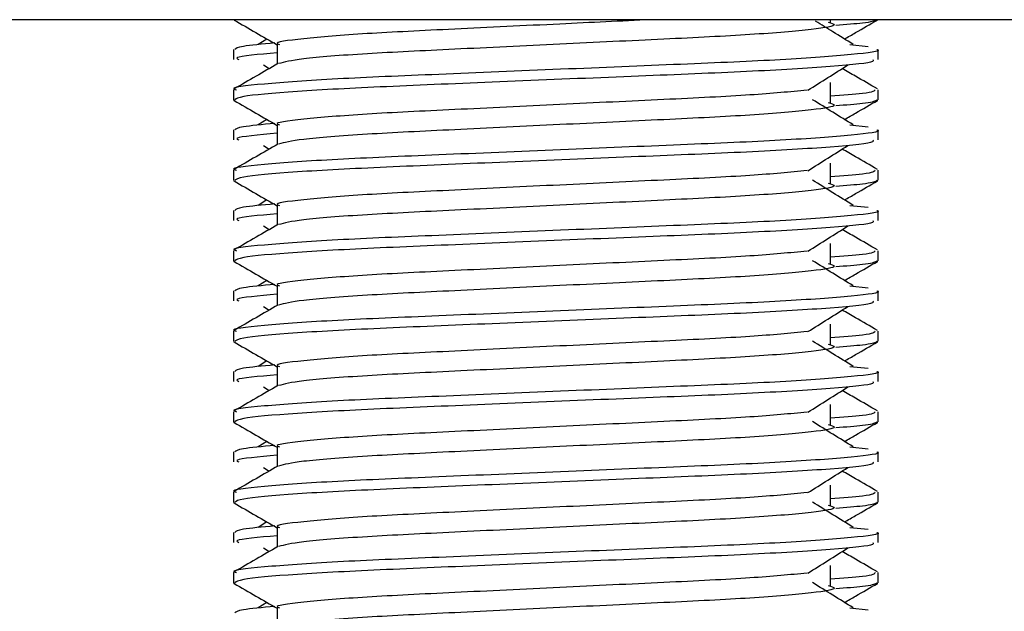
# Model space of a CAD drawing. Header units: millimetres. Extents: x 0 to 420, y 0 to 297.
# Tile 65 of 106: x 174.991 to 175.558, y 208.429 to 208.77. Entities that reach past the tile are written whole.
import ezdxf

# ---------------------------------------------------------------- set-up
doc = ezdxf.new("R2010")
doc.units = ezdxf.units.MM

msp = doc.modelspace()

# ---------------------------------------------------------------- linework, layer by layer
at = {"color": 7, "linetype": 'Continuous', "lineweight": 25}
for p, q in [((176.28703, 208.77034), (174.31269, 208.77034)), ((175.45818, 208.76889), (175.45818, 208.77034)), ((175.13337, 208.75918), (175.12836, 208.75607)), ((175.11404, 208.75317), (175.11404, 208.74736)), ((175.13918, 208.75605), (175.13918, 208.74471)), ((175.46949, 208.75608), (175.47997, 208.75495)), ((175.48568, 208.74736), (175.48568, 208.75317)), ((175.13141, 208.74419), (175.13471, 208.74212)), ((175.11404, 208.72992), (175.11404, 208.72414)), ((175.45818, 208.72244), (175.45818, 208.73405)), ((175.48568, 208.72414), (175.48568, 208.72992)), ((175.11415, 208.72389), (175.11509, 208.72368)), ((175.48487, 208.72414), (175.48557, 208.72389)), ((175.13337, 208.71272), (175.12836, 208.70961)), ((175.11404, 208.70671), (175.11404, 208.70091)), ((175.13918, 208.7096), (175.13918, 208.69825)), ((175.46949, 208.70962), (175.47997, 208.7085)), ((175.48568, 208.70091), (175.48568, 208.70671)), ((175.13141, 208.69773), (175.13471, 208.69566)), ((175.45818, 208.67598), (175.45818, 208.6876)), ((175.11404, 208.68347), (175.11404, 208.67768)), ((175.48568, 208.67768), (175.48568, 208.68347)), ((175.11415, 208.67743), (175.11509, 208.67722)), ((175.48487, 208.67768), (175.48557, 208.67743)), ((175.13337, 208.66627), (175.12836, 208.66316)), ((175.13918, 208.66314), (175.13918, 208.6518)), ((175.46949, 208.66317), (175.47997, 208.66204)), ((175.11404, 208.66026), (175.11404, 208.65445)), ((175.48568, 208.65445), (175.48568, 208.66026)), ((175.13141, 208.65128), (175.13471, 208.64921)), ((175.45818, 208.62953), (175.45818, 208.64114)), ((175.11404, 208.63701), (175.11404, 208.63123)), ((175.48568, 208.63123), (175.48568, 208.63701)), ((175.11415, 208.63098), (175.11509, 208.63077)), ((175.48487, 208.63123), (175.48557, 208.63098)), ((175.13337, 208.61981), (175.12836, 208.6167)), ((175.13918, 208.61669), (175.13918, 208.60534)), ((175.46949, 208.61671), (175.47997, 208.61559)), ((175.11404, 208.6138), (175.11404, 208.608)), ((175.48568, 208.608), (175.48568, 208.6138)), ((175.13141, 208.60482), (175.13471, 208.60275)), ((175.45818, 208.58307), (175.45818, 208.59469)), ((175.11404, 208.59056), (175.11404, 208.58477)), ((175.48568, 208.58477), (175.48568, 208.59056)), ((175.11415, 208.58452), (175.11509, 208.58431)), ((175.48487, 208.58477), (175.48557, 208.58452)), ((175.13337, 208.57336), (175.12836, 208.57025)), ((175.13918, 208.57023), (175.13918, 208.55889)), ((175.46949, 208.57026), (175.47997, 208.56913)), ((175.11404, 208.56735), (175.11404, 208.56154)), ((175.48568, 208.56154), (175.48568, 208.56735)), ((175.13141, 208.55837), (175.13471, 208.5563)), ((175.45818, 208.53662), (175.45818, 208.54823)), ((175.11404, 208.5441), (175.11404, 208.53832)), ((175.48568, 208.53832), (175.48568, 208.5441)), ((175.11415, 208.53807), (175.11509, 208.53786)), ((175.48487, 208.53832), (175.48557, 208.53807)), ((175.13337, 208.5269), (175.12836, 208.52379)), ((175.11404, 208.52089), (175.11404, 208.51509)), ((175.13918, 208.52378), (175.13918, 208.51243)), ((175.46949, 208.5238), (175.47997, 208.52268)), ((175.48568, 208.51509), (175.48568, 208.52089)), ((175.13141, 208.51191), (175.13471, 208.50984)), ((175.11404, 208.49765), (175.11404, 208.49186)), ((175.45818, 208.49016), (175.45818, 208.50178)), ((175.48568, 208.49186), (175.48568, 208.49765)), ((175.11415, 208.49161), (175.11509, 208.4914)), ((175.48487, 208.49186), (175.48557, 208.49161)), ((175.13337, 208.48045), (175.12836, 208.47734)), ((175.11404, 208.47444), (175.11404, 208.46863)), ((175.13918, 208.47732), (175.13918, 208.46598)), ((175.46949, 208.47735), (175.47997, 208.47622)), ((175.48568, 208.46863), (175.48568, 208.47444)), ((175.13141, 208.46546), (175.13471, 208.46339)), ((175.11404, 208.45119), (175.11404, 208.44541)), ((175.45818, 208.44371), (175.45818, 208.45532)), ((175.48568, 208.44541), (175.48568, 208.45119)), ((175.48487, 208.44541), (175.48557, 208.44516)), ((175.11415, 208.44516), (175.11509, 208.44495)), ((175.13337, 208.43399), (175.12836, 208.43088)), ((175.13918, 208.43087), (175.13918, 208.41952)), ((175.46949, 208.43089), (175.47997, 208.42977))]:
    msp.add_line(p, q, dxfattribs=at)
for points, knots in [([(175.11441, 208.77015), (175.11862, 208.76772), (175.12687, 208.76294), (175.13513, 208.75816), (175.13918, 208.75581)], [0, 0, 0, 0, 0.5088672, 1, 1, 1, 1]), ([(175.35496, 208.77034), (175.33753, 208.76951), (175.30011, 208.76773), (175.24089, 208.76483), (175.18771, 208.76232), (175.15242, 208.75932), (175.13668, 208.75723), (175.1402, 208.75619), (175.14068, 208.75605)], [0, 0, 0, 0, 0.175164, 0.375954, 0.569069, 0.769815, 0.968801, 1, 1, 1, 1]), ([(175.45691, 208.76892), (175.45863, 208.76842), (175.46347, 208.76703), (175.45008, 208.76473), (175.4152, 208.76167), (175.36309, 208.7591), (175.30219, 208.75622), (175.24083, 208.75322), (175.18833, 208.75071), (175.15041, 208.74773), (175.14345, 208.74588), (175.14005, 208.74497)], [0, 0, 0, 0, 0.063807, 0.180322, 0.300081, 0.415215, 0.533317, 0.652534, 0.767193, 0.886384, 1, 1, 1, 1]), ([(175.47136, 208.75607), (175.46745, 208.75849), (175.46021, 208.76297), (175.453, 208.76745), (175.44969, 208.76951)], [0, 0, 0, 0, 0.541277, 1, 1, 1, 1]), ([(175.48463, 208.77013), (175.48339, 208.76955), (175.48131, 208.76857), (175.46706, 208.76748), (175.46127, 208.76703)], [0, 0, 0, 0, 0.593794, 1, 1, 1, 1]), ([(175.46634, 208.75918), (175.46846, 208.7604), (175.47478, 208.76406), (175.4811, 208.76772), (175.4853, 208.77015)], [0, 0, 0, 0, 0.3351873, 1, 1, 1, 1]), ([(175.48488, 208.75317), (175.48514, 208.75309), (175.48815, 208.75211), (175.47277, 208.75022), (175.43346, 208.74715), (175.37294, 208.74458), (175.30252, 208.74171), (175.23179, 208.73871), (175.17012, 208.73619), (175.12937, 208.73319), (175.11115, 208.7311), (175.11521, 208.73006), (175.11575, 208.72992)], [0, 0, 0, 0, 0.011024, 0.131189, 0.254695, 0.373437, 0.495237, 0.618184, 0.736438, 0.859358, 0.981202, 1, 1, 1, 1]), ([(175.13789, 208.75691), (175.13074, 208.75624), (175.1166, 208.75493), (175.11542, 208.75375), (175.11483, 208.75317)], [0, 0, 0, 0, 0.505585, 1, 1, 1, 1]), ([(175.48257, 208.74736), (175.48294, 208.74686), (175.48398, 208.74548), (175.4562, 208.7429), (175.40581, 208.74001), (175.33918, 208.73745), (175.26741, 208.73439), (175.19994, 208.73167), (175.14724, 208.72897), (175.11785, 208.72623), (175.1157, 208.72473), (175.11485, 208.72414)], [0, 0, 0, 0, 0.068754, 0.191591, 0.313424, 0.432053, 0.555484, 0.675715, 0.795706, 0.919174, 1, 1, 1, 1]), ([(175.13918, 208.75122), (175.12864, 208.75027), (175.11358, 208.74892), (175.11633, 208.74772), (175.11715, 208.74736)], [0, 0, 0, 0, 0.700207, 1, 1, 1, 1]), ([(175.13966, 208.74498), (175.13546, 208.74255), (175.12706, 208.73769), (175.11866, 208.73283), (175.11445, 208.73039)], [0, 0, 0, 0, 0.499935, 1, 1, 1, 1]), ([(175.44524, 208.72964), (175.44908, 208.73207), (175.45676, 208.73692), (175.46445, 208.74177), (175.4683, 208.74419)], [0, 0, 0, 0, 0.49999, 1, 1, 1, 1]), ([(175.48526, 208.73039), (175.48106, 208.73283), (175.47431, 208.73673), (175.46756, 208.74064), (175.46501, 208.74212)], [0, 0, 0, 0, 0.622406, 1, 1, 1, 1]), ([(175.44477, 208.72966), (175.43494, 208.72871), (175.41499, 208.72678), (175.36283, 208.72425), (175.30222, 208.72138), (175.24099, 208.71838), (175.18768, 208.71587), (175.15243, 208.71287), (175.13668, 208.71078), (175.1402, 208.70973), (175.14068, 208.70959)], [0, 0, 0, 0, 0.134031, 0.271937, 0.413399, 0.556196, 0.693534, 0.836299, 0.977812, 1, 1, 1, 1]), ([(175.48397, 208.72992), (175.48362, 208.7292), (175.48304, 208.72801), (175.46523, 208.72666), (175.45818, 208.72612)], [0, 0, 0, 0, 0.604248, 1, 1, 1, 1]), ([(175.11441, 208.72369), (175.11862, 208.72126), (175.12687, 208.71649), (175.13513, 208.71171), (175.13918, 208.70936)], [0, 0, 0, 0, 0.5088672, 1, 1, 1, 1]), ([(175.47136, 208.70961), (175.46745, 208.71204), (175.45962, 208.71689), (175.4518, 208.72174), (175.4479, 208.72416)], [0, 0, 0, 0, 0.500011, 1, 1, 1, 1]), ([(175.48463, 208.72368), (175.48339, 208.7231), (175.48131, 208.72212), (175.46706, 208.72102), (175.46127, 208.72058)], [0, 0, 0, 0, 0.593794, 1, 1, 1, 1]), ([(175.46634, 208.71272), (175.46846, 208.71395), (175.47478, 208.71761), (175.4811, 208.72126), (175.4853, 208.72369)], [0, 0, 0, 0, 0.335187, 1, 1, 1, 1]), ([(175.45691, 208.72246), (175.45863, 208.72197), (175.46347, 208.72058), (175.45008, 208.71828), (175.4152, 208.71521), (175.36309, 208.71264), (175.30219, 208.70977), (175.24083, 208.70677), (175.18833, 208.70426), (175.15041, 208.70128), (175.14345, 208.69942), (175.14005, 208.69851)], [0, 0, 0, 0, 0.063807, 0.180322, 0.300081, 0.415215, 0.533317, 0.652534, 0.767193, 0.886384, 1, 1, 1, 1]), ([(175.48488, 208.70671), (175.48514, 208.70663), (175.48815, 208.70565), (175.47277, 208.70376), (175.43346, 208.70069), (175.37294, 208.69813), (175.30252, 208.69525), (175.23179, 208.69225), (175.17012, 208.68973), (175.12937, 208.68674), (175.11115, 208.68465), (175.11521, 208.68361), (175.11575, 208.68347)], [0, 0, 0, 0, 0.011024, 0.131189, 0.254695, 0.373437, 0.495237, 0.618184, 0.736438, 0.859358, 0.981202, 1, 1, 1, 1]), ([(175.13789, 208.71045), (175.13074, 208.70979), (175.1166, 208.70848), (175.11542, 208.7073), (175.11483, 208.70671)], [0, 0, 0, 0, 0.505585, 1, 1, 1, 1]), ([(175.48257, 208.70091), (175.48294, 208.70041), (175.48398, 208.69902), (175.4562, 208.69644), (175.40581, 208.69356), (175.33918, 208.691), (175.26741, 208.68793), (175.19994, 208.68521), (175.14724, 208.68251), (175.11785, 208.67977), (175.1157, 208.67827), (175.11485, 208.67768)], [0, 0, 0, 0, 0.0687542, 0.1915913, 0.313424, 0.4320526, 0.5554842, 0.6757146, 0.7957061, 0.9191739, 1, 1, 1, 1]), ([(175.13918, 208.70476), (175.12864, 208.70382), (175.11358, 208.70246), (175.11633, 208.70127), (175.11715, 208.70091)], [0, 0, 0, 0, 0.700207, 1, 1, 1, 1]), ([(175.13966, 208.69853), (175.13546, 208.6961), (175.12706, 208.69123), (175.11866, 208.68637), (175.11445, 208.68394)], [0, 0, 0, 0, 0.499935, 1, 1, 1, 1]), ([(175.44524, 208.68319), (175.44908, 208.68561), (175.45676, 208.69046), (175.46445, 208.69531), (175.4683, 208.69773)], [0, 0, 0, 0, 0.49999, 1, 1, 1, 1]), ([(175.48526, 208.68394), (175.48106, 208.68637), (175.47431, 208.69028), (175.46756, 208.69419), (175.46501, 208.69566)], [0, 0, 0, 0, 0.622406, 1, 1, 1, 1]), ([(175.44477, 208.6832), (175.43494, 208.68225), (175.41499, 208.68033), (175.36283, 208.6778), (175.30222, 208.67493), (175.24099, 208.67193), (175.18768, 208.66941), (175.15243, 208.66641), (175.13668, 208.66432), (175.1402, 208.66328), (175.14068, 208.66314)], [0, 0, 0, 0, 0.134031, 0.271937, 0.413399, 0.556196, 0.693534, 0.836299, 0.977812, 1, 1, 1, 1]), ([(175.48397, 208.68347), (175.48362, 208.68275), (175.48304, 208.68155), (175.46523, 208.6802), (175.45818, 208.67967)], [0, 0, 0, 0, 0.604248, 1, 1, 1, 1]), ([(175.11441, 208.67724), (175.11862, 208.67481), (175.12687, 208.67003), (175.13513, 208.66525), (175.13918, 208.6629)], [0, 0, 0, 0, 0.508867, 1, 1, 1, 1]), ([(175.45691, 208.67601), (175.45863, 208.67551), (175.46347, 208.67412), (175.45008, 208.67182), (175.4152, 208.66876), (175.36309, 208.66619), (175.30219, 208.66331), (175.24083, 208.66031), (175.18833, 208.6578), (175.15041, 208.65482), (175.14345, 208.65297), (175.14005, 208.65206)], [0, 0, 0, 0, 0.063807, 0.180322, 0.300081, 0.415215, 0.533317, 0.652534, 0.767193, 0.886384, 1, 1, 1, 1]), ([(175.47136, 208.66316), (175.46745, 208.66558), (175.45962, 208.67043), (175.4518, 208.67528), (175.4479, 208.67771)], [0, 0, 0, 0, 0.500011, 1, 1, 1, 1]), ([(175.48463, 208.67722), (175.48339, 208.67664), (175.48131, 208.67566), (175.46706, 208.67457), (175.46127, 208.67412)], [0, 0, 0, 0, 0.593794, 1, 1, 1, 1]), ([(175.46634, 208.66627), (175.46846, 208.66749), (175.47478, 208.67115), (175.4811, 208.67481), (175.4853, 208.67724)], [0, 0, 0, 0, 0.335187, 1, 1, 1, 1]), ([(175.13789, 208.664), (175.13074, 208.66333), (175.1166, 208.66202), (175.11542, 208.66084), (175.11483, 208.66026)], [0, 0, 0, 0, 0.505585, 1, 1, 1, 1]), ([(175.48488, 208.66026), (175.48514, 208.66018), (175.48815, 208.6592), (175.47277, 208.65731), (175.43346, 208.65424), (175.37294, 208.65167), (175.30252, 208.6488), (175.23179, 208.6458), (175.17012, 208.64328), (175.12937, 208.64028), (175.11115, 208.63819), (175.11521, 208.63715), (175.11575, 208.63701)], [0, 0, 0, 0, 0.011024, 0.131189, 0.254695, 0.373437, 0.495237, 0.618184, 0.736438, 0.859358, 0.981202, 1, 1, 1, 1]), ([(175.13918, 208.65831), (175.12864, 208.65736), (175.11358, 208.65601), (175.11633, 208.65481), (175.11715, 208.65445)], [0, 0, 0, 0, 0.7002075, 1, 1, 1, 1]), ([(175.13966, 208.65207), (175.13546, 208.64964), (175.12706, 208.64478), (175.11866, 208.63992), (175.11445, 208.63748)], [0, 0, 0, 0, 0.499935, 1, 1, 1, 1]), ([(175.48257, 208.65445), (175.48294, 208.65395), (175.48398, 208.65257), (175.4562, 208.64999), (175.40581, 208.6471), (175.33918, 208.64454), (175.26741, 208.64148), (175.19994, 208.63876), (175.14724, 208.63606), (175.11785, 208.63332), (175.1157, 208.63182), (175.11485, 208.63123)], [0, 0, 0, 0, 0.0687542, 0.1915913, 0.313424, 0.4320526, 0.5554842, 0.6757146, 0.7957061, 0.9191739, 1, 1, 1, 1]), ([(175.44524, 208.63673), (175.44908, 208.63916), (175.45676, 208.64401), (175.46445, 208.64886), (175.4683, 208.65128)], [0, 0, 0, 0, 0.49999, 1, 1, 1, 1]), ([(175.48526, 208.63748), (175.48106, 208.63992), (175.47431, 208.64382), (175.46756, 208.64773), (175.46501, 208.64921)], [0, 0, 0, 0, 0.622406, 1, 1, 1, 1]), ([(175.44477, 208.63675), (175.43494, 208.6358), (175.41499, 208.63387), (175.36283, 208.63134), (175.30222, 208.62847), (175.24099, 208.62547), (175.18768, 208.62296), (175.15243, 208.61996), (175.13668, 208.61787), (175.1402, 208.61682), (175.14068, 208.61668)], [0, 0, 0, 0, 0.134031, 0.271937, 0.413399, 0.556196, 0.693534, 0.836299, 0.977812, 1, 1, 1, 1]), ([(175.48397, 208.63701), (175.48362, 208.63629), (175.48304, 208.6351), (175.46523, 208.63375), (175.45818, 208.63321)], [0, 0, 0, 0, 0.604248, 1, 1, 1, 1]), ([(175.11441, 208.63078), (175.11862, 208.62835), (175.12687, 208.62358), (175.13513, 208.6188), (175.13918, 208.61645)], [0, 0, 0, 0, 0.5088672, 1, 1, 1, 1]), ([(175.45691, 208.62955), (175.45863, 208.62906), (175.46347, 208.62767), (175.45008, 208.62537), (175.4152, 208.6223), (175.36309, 208.61973), (175.30219, 208.61686), (175.24083, 208.61386), (175.18833, 208.61135), (175.15041, 208.60837), (175.14345, 208.60651), (175.14005, 208.6056)], [0, 0, 0, 0, 0.063807, 0.180322, 0.300081, 0.415215, 0.533317, 0.652534, 0.767193, 0.886384, 1, 1, 1, 1]), ([(175.47136, 208.6167), (175.46745, 208.61913), (175.45962, 208.62398), (175.4518, 208.62883), (175.4479, 208.63125)], [0, 0, 0, 0, 0.500011, 1, 1, 1, 1]), ([(175.48463, 208.63077), (175.48339, 208.63019), (175.48131, 208.62921), (175.46706, 208.62811), (175.46127, 208.62767)], [0, 0, 0, 0, 0.593794, 1, 1, 1, 1]), ([(175.46634, 208.61981), (175.46846, 208.62104), (175.47478, 208.6247), (175.4811, 208.62835), (175.4853, 208.63078)], [0, 0, 0, 0, 0.3351873, 1, 1, 1, 1]), ([(175.13789, 208.61754), (175.13074, 208.61688), (175.1166, 208.61557), (175.11542, 208.61439), (175.11483, 208.6138)], [0, 0, 0, 0, 0.505585, 1, 1, 1, 1]), ([(175.48488, 208.6138), (175.48514, 208.61372), (175.48815, 208.61274), (175.47277, 208.61085), (175.43346, 208.60778), (175.37294, 208.60522), (175.30252, 208.60234), (175.23179, 208.59934), (175.17012, 208.59682), (175.12937, 208.59383), (175.11115, 208.59174), (175.11521, 208.5907), (175.11575, 208.59056)], [0, 0, 0, 0, 0.011024, 0.131189, 0.254695, 0.373437, 0.495237, 0.618184, 0.736438, 0.859358, 0.981202, 1, 1, 1, 1]), ([(175.13918, 208.61185), (175.12864, 208.61091), (175.11358, 208.60955), (175.11633, 208.60836), (175.11715, 208.608)], [0, 0, 0, 0, 0.7002075, 1, 1, 1, 1]), ([(175.13966, 208.60562), (175.13546, 208.60319), (175.12706, 208.59832), (175.11866, 208.59346), (175.11445, 208.59103)], [0, 0, 0, 0, 0.499935, 1, 1, 1, 1]), ([(175.48257, 208.608), (175.48294, 208.6075), (175.48398, 208.60611), (175.4562, 208.60353), (175.40581, 208.60065), (175.33918, 208.59809), (175.26741, 208.59502), (175.19994, 208.5923), (175.14724, 208.5896), (175.11785, 208.58686), (175.1157, 208.58536), (175.11485, 208.58477)], [0, 0, 0, 0, 0.0687542, 0.1915913, 0.313424, 0.4320526, 0.5554842, 0.6757146, 0.7957061, 0.9191739, 1, 1, 1, 1]), ([(175.44524, 208.59028), (175.44908, 208.5927), (175.45676, 208.59755), (175.46445, 208.6024), (175.4683, 208.60482)], [0, 0, 0, 0, 0.49999, 1, 1, 1, 1]), ([(175.48526, 208.59103), (175.48106, 208.59346), (175.47431, 208.59737), (175.46756, 208.60128), (175.46501, 208.60275)], [0, 0, 0, 0, 0.622406, 1, 1, 1, 1]), ([(175.44477, 208.59029), (175.43494, 208.58934), (175.41499, 208.58742), (175.36283, 208.58489), (175.30222, 208.58202), (175.24099, 208.57902), (175.18768, 208.5765), (175.15243, 208.5735), (175.13668, 208.57141), (175.1402, 208.57037), (175.14068, 208.57023)], [0, 0, 0, 0, 0.134031, 0.271937, 0.413399, 0.556196, 0.693534, 0.836299, 0.977812, 1, 1, 1, 1]), ([(175.48397, 208.59056), (175.48362, 208.58984), (175.48304, 208.58864), (175.46523, 208.58729), (175.45818, 208.58676)], [0, 0, 0, 0, 0.604248, 1, 1, 1, 1]), ([(175.11441, 208.58433), (175.11862, 208.5819), (175.12687, 208.57712), (175.13513, 208.57234), (175.13918, 208.56999)], [0, 0, 0, 0, 0.508867, 1, 1, 1, 1]), ([(175.45691, 208.5831), (175.45863, 208.5826), (175.46347, 208.58121), (175.45008, 208.57891), (175.4152, 208.57585), (175.36309, 208.57328), (175.30219, 208.5704), (175.24083, 208.5674), (175.18833, 208.56489), (175.15041, 208.56191), (175.14345, 208.56006), (175.14005, 208.55915)], [0, 0, 0, 0, 0.063807, 0.180322, 0.300081, 0.415215, 0.533317, 0.652534, 0.767193, 0.886384, 1, 1, 1, 1]), ([(175.47136, 208.57025), (175.46745, 208.57267), (175.45962, 208.57752), (175.4518, 208.58237), (175.4479, 208.5848)], [0, 0, 0, 0, 0.500011, 1, 1, 1, 1]), ([(175.48463, 208.58431), (175.48339, 208.58373), (175.48131, 208.58275), (175.46706, 208.58166), (175.46127, 208.58121)], [0, 0, 0, 0, 0.593794, 1, 1, 1, 1]), ([(175.46634, 208.57336), (175.46846, 208.57458), (175.47478, 208.57824), (175.4811, 208.5819), (175.4853, 208.58433)], [0, 0, 0, 0, 0.3351873, 1, 1, 1, 1]), ([(175.13789, 208.57109), (175.13074, 208.57042), (175.1166, 208.56911), (175.11542, 208.56793), (175.11483, 208.56735)], [0, 0, 0, 0, 0.505585, 1, 1, 1, 1]), ([(175.48488, 208.56735), (175.48514, 208.56727), (175.48815, 208.56629), (175.47277, 208.5644), (175.43346, 208.56133), (175.37294, 208.55876), (175.30252, 208.55589), (175.23179, 208.55289), (175.17012, 208.55037), (175.12937, 208.54737), (175.11115, 208.54528), (175.11521, 208.54424), (175.11575, 208.5441)], [0, 0, 0, 0, 0.011024, 0.131189, 0.254695, 0.373437, 0.495237, 0.618184, 0.736438, 0.859358, 0.981202, 1, 1, 1, 1]), ([(175.13918, 208.5654), (175.12864, 208.56445), (175.11358, 208.5631), (175.11633, 208.5619), (175.11715, 208.56154)], [0, 0, 0, 0, 0.7002075, 1, 1, 1, 1]), ([(175.13966, 208.55916), (175.13546, 208.55673), (175.12706, 208.55187), (175.11866, 208.54701), (175.11445, 208.54457)], [0, 0, 0, 0, 0.499935, 1, 1, 1, 1]), ([(175.48257, 208.56154), (175.48294, 208.56104), (175.48398, 208.55966), (175.4562, 208.55708), (175.40581, 208.55419), (175.33918, 208.55163), (175.26741, 208.54857), (175.19994, 208.54585), (175.14724, 208.54315), (175.11785, 208.54041), (175.1157, 208.53891), (175.11485, 208.53832)], [0, 0, 0, 0, 0.0687542, 0.1915913, 0.313424, 0.4320526, 0.5554842, 0.6757146, 0.7957061, 0.9191739, 1, 1, 1, 1]), ([(175.44524, 208.54382), (175.44908, 208.54625), (175.45676, 208.5511), (175.46445, 208.55595), (175.4683, 208.55837)], [0, 0, 0, 0, 0.49999, 1, 1, 1, 1]), ([(175.48526, 208.54457), (175.48106, 208.54701), (175.47431, 208.55091), (175.46756, 208.55482), (175.46501, 208.5563)], [0, 0, 0, 0, 0.622406, 1, 1, 1, 1]), ([(175.44477, 208.54384), (175.43494, 208.54289), (175.41499, 208.54096), (175.36283, 208.53843), (175.30222, 208.53556), (175.24099, 208.53256), (175.18768, 208.53005), (175.15243, 208.52705), (175.13668, 208.52496), (175.1402, 208.52391), (175.14068, 208.52377)], [0, 0, 0, 0, 0.134031, 0.271937, 0.413399, 0.556196, 0.693534, 0.836299, 0.977812, 1, 1, 1, 1]), ([(175.48397, 208.5441), (175.48362, 208.54338), (175.48304, 208.54219), (175.46523, 208.54084), (175.45818, 208.5403)], [0, 0, 0, 0, 0.604248, 1, 1, 1, 1]), ([(175.11441, 208.53787), (175.11862, 208.53544), (175.12687, 208.53067), (175.13513, 208.52589), (175.13918, 208.52354)], [0, 0, 0, 0, 0.508867, 1, 1, 1, 1]), ([(175.45691, 208.53664), (175.45863, 208.53615), (175.46347, 208.53476), (175.45008, 208.53246), (175.4152, 208.52939), (175.36309, 208.52682), (175.30219, 208.52395), (175.24083, 208.52095), (175.18833, 208.51844), (175.15041, 208.51546), (175.14345, 208.5136), (175.14005, 208.51269)], [0, 0, 0, 0, 0.063807, 0.180322, 0.300081, 0.415215, 0.533317, 0.652534, 0.767193, 0.886384, 1, 1, 1, 1]), ([(175.47136, 208.52379), (175.46745, 208.52622), (175.45962, 208.53107), (175.4518, 208.53592), (175.4479, 208.53834)], [0, 0, 0, 0, 0.500011, 1, 1, 1, 1]), ([(175.48463, 208.53786), (175.48339, 208.53728), (175.48131, 208.5363), (175.46706, 208.5352), (175.46127, 208.53476)], [0, 0, 0, 0, 0.593794, 1, 1, 1, 1]), ([(175.46634, 208.5269), (175.46846, 208.52813), (175.47478, 208.53179), (175.4811, 208.53544), (175.4853, 208.53787)], [0, 0, 0, 0, 0.335187, 1, 1, 1, 1]), ([(175.48488, 208.52089), (175.48514, 208.52081), (175.48815, 208.51983), (175.47277, 208.51794), (175.43346, 208.51487), (175.37294, 208.51231), (175.30252, 208.50943), (175.23179, 208.50643), (175.17012, 208.50391), (175.12937, 208.50092), (175.11115, 208.49883), (175.11521, 208.49779), (175.11575, 208.49765)], [0, 0, 0, 0, 0.011024, 0.131189, 0.254695, 0.373437, 0.495237, 0.618184, 0.736438, 0.859358, 0.981202, 1, 1, 1, 1]), ([(175.13789, 208.52463), (175.13074, 208.52397), (175.1166, 208.52266), (175.11542, 208.52148), (175.11483, 208.52089)], [0, 0, 0, 0, 0.505585, 1, 1, 1, 1]), ([(175.48257, 208.51509), (175.48294, 208.51459), (175.48398, 208.5132), (175.4562, 208.51062), (175.40581, 208.50774), (175.33918, 208.50518), (175.26741, 208.50211), (175.19994, 208.49939), (175.14724, 208.49669), (175.11785, 208.49395), (175.1157, 208.49245), (175.11485, 208.49186)], [0, 0, 0, 0, 0.0687542, 0.1915913, 0.313424, 0.4320526, 0.5554842, 0.6757146, 0.7957061, 0.9191739, 1, 1, 1, 1]), ([(175.13918, 208.51894), (175.12864, 208.518), (175.11358, 208.51664), (175.11633, 208.51545), (175.11715, 208.51509)], [0, 0, 0, 0, 0.7002075, 1, 1, 1, 1]), ([(175.13966, 208.51271), (175.13546, 208.51028), (175.12706, 208.50541), (175.11866, 208.50055), (175.11445, 208.49812)], [0, 0, 0, 0, 0.499935, 1, 1, 1, 1]), ([(175.44524, 208.49737), (175.44908, 208.49979), (175.45676, 208.50464), (175.46445, 208.50949), (175.4683, 208.51191)], [0, 0, 0, 0, 0.49999, 1, 1, 1, 1]), ([(175.48526, 208.49812), (175.48106, 208.50055), (175.47431, 208.50446), (175.46756, 208.50836), (175.46501, 208.50984)], [0, 0, 0, 0, 0.622406, 1, 1, 1, 1]), ([(175.44477, 208.49738), (175.43494, 208.49643), (175.41499, 208.49451), (175.36283, 208.49198), (175.30222, 208.48911), (175.24099, 208.48611), (175.18768, 208.48359), (175.15243, 208.48059), (175.13668, 208.4785), (175.1402, 208.47746), (175.14068, 208.47732)], [0, 0, 0, 0, 0.134031, 0.271937, 0.413399, 0.556196, 0.693534, 0.836299, 0.977812, 1, 1, 1, 1]), ([(175.48397, 208.49765), (175.48362, 208.49693), (175.48304, 208.49573), (175.46523, 208.49438), (175.45818, 208.49385)], [0, 0, 0, 0, 0.604248, 1, 1, 1, 1]), ([(175.11441, 208.49142), (175.11862, 208.48899), (175.12687, 208.48421), (175.13513, 208.47943), (175.13918, 208.47708)], [0, 0, 0, 0, 0.508867, 1, 1, 1, 1]), ([(175.47136, 208.47734), (175.46745, 208.47976), (175.45962, 208.48461), (175.4518, 208.48946), (175.4479, 208.49189)], [0, 0, 0, 0, 0.500011, 1, 1, 1, 1]), ([(175.48463, 208.4914), (175.48339, 208.49082), (175.48131, 208.48984), (175.46706, 208.48875), (175.46127, 208.4883)], [0, 0, 0, 0, 0.5937937, 1, 1, 1, 1]), ([(175.46634, 208.48045), (175.46846, 208.48167), (175.47478, 208.48533), (175.4811, 208.48899), (175.4853, 208.49142)], [0, 0, 0, 0, 0.335187, 1, 1, 1, 1]), ([(175.45691, 208.49019), (175.45863, 208.48969), (175.46347, 208.4883), (175.45008, 208.486), (175.4152, 208.48294), (175.36309, 208.48037), (175.30219, 208.47749), (175.24083, 208.47449), (175.18833, 208.47198), (175.15041, 208.469), (175.14345, 208.46715), (175.14005, 208.46624)], [0, 0, 0, 0, 0.0638066, 0.1803218, 0.300081, 0.415215, 0.5333173, 0.6525337, 0.7671935, 0.8863835, 1, 1, 1, 1]), ([(175.48488, 208.47444), (175.48514, 208.47436), (175.48815, 208.47338), (175.47277, 208.47149), (175.43346, 208.46842), (175.37294, 208.46585), (175.30252, 208.46298), (175.23179, 208.45998), (175.17012, 208.45746), (175.12937, 208.45446), (175.11115, 208.45237), (175.11521, 208.45133), (175.11575, 208.45119)], [0, 0, 0, 0, 0.011024, 0.131189, 0.254695, 0.373437, 0.495237, 0.618184, 0.736438, 0.859358, 0.981202, 1, 1, 1, 1]), ([(175.13789, 208.47818), (175.13074, 208.47751), (175.1166, 208.4762), (175.11542, 208.47502), (175.11483, 208.47444)], [0, 0, 0, 0, 0.505585, 1, 1, 1, 1]), ([(175.48257, 208.46863), (175.48294, 208.46813), (175.48398, 208.46675), (175.4562, 208.46417), (175.40581, 208.46128), (175.33918, 208.45872), (175.26741, 208.45566), (175.19994, 208.45294), (175.14724, 208.45024), (175.11785, 208.4475), (175.1157, 208.446), (175.11485, 208.44541)], [0, 0, 0, 0, 0.068754, 0.191591, 0.313424, 0.432053, 0.555484, 0.675715, 0.795706, 0.919174, 1, 1, 1, 1]), ([(175.13918, 208.47249), (175.12864, 208.47154), (175.11358, 208.47019), (175.11633, 208.46899), (175.11715, 208.46863)], [0, 0, 0, 0, 0.700207, 1, 1, 1, 1]), ([(175.13966, 208.46625), (175.13546, 208.46382), (175.12706, 208.45896), (175.11866, 208.4541), (175.11445, 208.45166)], [0, 0, 0, 0, 0.499935, 1, 1, 1, 1]), ([(175.44524, 208.45091), (175.44908, 208.45334), (175.45676, 208.45819), (175.46445, 208.46304), (175.4683, 208.46546)], [0, 0, 0, 0, 0.49999, 1, 1, 1, 1]), ([(175.48526, 208.45166), (175.48106, 208.4541), (175.47431, 208.458), (175.46756, 208.46191), (175.46501, 208.46339)], [0, 0, 0, 0, 0.622406, 1, 1, 1, 1]), ([(175.48397, 208.45119), (175.48362, 208.45047), (175.48304, 208.44928), (175.46523, 208.44793), (175.45818, 208.44739)], [0, 0, 0, 0, 0.604248, 1, 1, 1, 1]), ([(175.44477, 208.45093), (175.43494, 208.44998), (175.41499, 208.44805), (175.36283, 208.44552), (175.30222, 208.44265), (175.24099, 208.43965), (175.18768, 208.43714), (175.15243, 208.43414), (175.13668, 208.43205), (175.1402, 208.431), (175.14068, 208.43086)], [0, 0, 0, 0, 0.134031, 0.271937, 0.413399, 0.556196, 0.693534, 0.836299, 0.977812, 1, 1, 1, 1]), ([(175.47136, 208.43088), (175.46745, 208.43331), (175.45962, 208.43816), (175.4518, 208.44301), (175.4479, 208.44543)], [0, 0, 0, 0, 0.500011, 1, 1, 1, 1]), ([(175.11441, 208.44496), (175.11862, 208.44253), (175.12687, 208.43776), (175.13513, 208.43298), (175.13918, 208.43063)], [0, 0, 0, 0, 0.508867, 1, 1, 1, 1]), ([(175.45691, 208.44373), (175.45863, 208.44324), (175.46347, 208.44185), (175.45008, 208.43955), (175.4152, 208.43648), (175.36309, 208.43391), (175.30219, 208.43104), (175.24083, 208.42804), (175.18833, 208.42553), (175.15041, 208.42255), (175.14345, 208.42069), (175.14005, 208.41978)], [0, 0, 0, 0, 0.063807, 0.180322, 0.300081, 0.415215, 0.533317, 0.652534, 0.767193, 0.886384, 1, 1, 1, 1]), ([(175.48463, 208.44495), (175.48339, 208.44437), (175.48131, 208.44339), (175.46706, 208.44229), (175.46127, 208.44185)], [0, 0, 0, 0, 0.593794, 1, 1, 1, 1]), ([(175.46634, 208.43399), (175.46846, 208.43522), (175.47478, 208.43888), (175.4811, 208.44253), (175.4853, 208.44496)], [0, 0, 0, 0, 0.335187, 1, 1, 1, 1]), ([(175.13789, 208.43172), (175.13074, 208.43106), (175.1166, 208.42975), (175.11542, 208.42857), (175.11483, 208.42798)], [0, 0, 0, 0, 0.505585, 1, 1, 1, 1])]:
    msp.add_open_spline(points, degree=3, knots=knots, dxfattribs=at)

doc.saveas('drawing.dxf')
